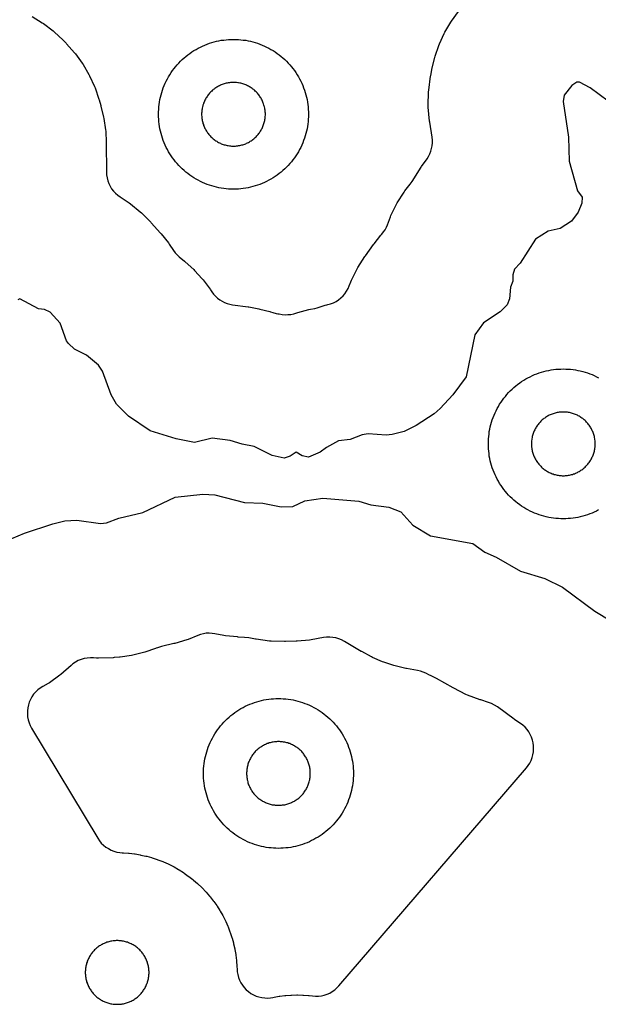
# Model space of a CAD drawing. Header units: millimetres. Extents: x 0 to 2500, y 0 to 1250.
# Tile 14 of 140: x 88 to 165, y 200 to 331. Entities that reach past the tile are written whole.
import ezdxf

# ---------------------------------------------------------------- set-up
doc = ezdxf.new("R2010")
doc.units = ezdxf.units.MM
doc.layers.add('CUT', color=1, linetype='Continuous')

msp = doc.modelspace()

# ---------------------------------------------------------------- linework, layer by layer
at = {"layer": 'CUT'}
for points in [[(89.63, 331.55), (90.99, 330.71), (91.16, 330.6), (92.43, 329.63), (92.58, 329.5), (93.79, 328.38), (93.86, 328.31), (94.17, 328), (94.23, 327.92), (95.29, 326.72), (95.42, 326.57), (96.33, 325.3), (96.43, 325.14), (97.22, 323.79), (97.31, 323.62), (97.96, 322.2), (98.03, 322.02), (98.55, 320.51), (98.58, 320.41), (98.8, 319.69), (98.82, 319.6), (99.18, 318.1), (99.22, 317.92), (99.43, 316.44), (99.45, 316.26), (99.53, 314.72), (99.53, 314.63), (99.55, 310.8), (99.57, 310.4), (99.63, 310.01), (99.73, 309.63), (99.86, 309.25), (100.04, 308.9), (100.24, 308.56), (100.48, 308.25), (100.75, 307.95), (101.05, 307.69), (101.37, 307.46), (102.57, 306.68), (102.74, 306.55), (104.06, 305.48), (104.22, 305.34), (105.46, 304.09), (105.53, 304.01), (106.78, 302.61), (106.84, 302.54), (107.83, 301.32), (107.94, 301.16), (108.5, 300.33), (108.73, 300.01), (108.99, 299.72), (109.27, 299.46), (109.98, 298.87), (110.05, 298.81), (111.19, 297.77), (111.32, 297.64), (112.32, 296.53), (112.44, 296.39), (113.37, 295.15), (113.42, 295.08), (113.62, 294.79), (113.84, 294.49), (114.09, 294.22), (114.37, 293.97), (114.66, 293.74), (114.98, 293.55), (115.31, 293.38), (115.66, 293.24), (116.02, 293.14), (116.38, 293.08), (118.46, 292.79), (118.54, 292.78), (119.87, 292.54), (120.03, 292.5), (121.34, 292.16), (121.42, 292.13), (121.73, 292.04), (122.2, 291.92), (122.42, 291.88), (122.51, 291.86), (122.6, 291.84), (122.99, 291.77), (123.38, 291.74), (123.77, 291.75), (124.15, 291.79), (124.54, 291.87), (124.81, 291.96), (124.81, 291.96), (125.09, 292.05), (126.57, 292.45), (126.76, 292.49), (127.35, 292.59), (127.66, 292.65), (127.95, 292.74), (128.75, 293.01), (128.94, 293.06), (129.08, 293.09), (129.46, 293.2), (129.83, 293.34), (130.18, 293.52), (130.51, 293.73), (130.82, 293.98), (131.11, 294.25), (131.37, 294.55), (131.59, 294.88), (131.78, 295.22), (131.94, 295.58), (132.15, 296.15), (132.24, 296.35), (133, 297.86), (133.1, 298.04), (134.04, 299.51), (134.1, 299.6), (135.2, 301.12), (135.25, 301.19), (136.17, 302.35), (136.31, 302.51), (136.53, 302.79), (136.73, 303.09), (136.9, 303.41), (137.04, 303.75), (137.43, 304.79), (137.51, 304.99), (138.25, 306.5), (138.35, 306.68), (139.25, 308.1), (139.37, 308.27), (140.09, 309.18), (140.33, 309.52), (141.55, 311.44), (141.6, 311.51), (142.32, 312.54), (142.52, 312.87), (142.69, 313.2), (142.83, 313.56), (142.93, 313.92), (143, 314.3), (143.03, 314.68), (143.03, 315.06), (142.99, 315.43), (142.68, 317.46), (142.67, 317.57), (142.49, 319.44), (142.48, 319.67), (142.52, 321.48), (142.54, 321.71), (142.79, 323.57), (142.81, 323.68), (142.95, 324.43), (142.97, 324.52), (143.34, 326.06), (143.4, 326.25), (143.9, 327.7), (143.98, 327.88), (144.62, 329.28), (144.71, 329.45), (145.48, 330.78), (145.59, 330.94), (146.51, 332.23)], [(168.88, 318.46), (164.09, 322.03), (162.65, 322.77), (162.3, 322.78), (161.65, 322.36), (160.63, 321.07), (160.47, 320.22), (161.19, 315.45), (161.28, 312.22), (162.41, 308.28), (163.01, 307.44), (162.95, 306.64), (162.48, 305.41), (161.59, 304.24), (160.09, 303.25), (158.48, 302.91), (156.77, 301.84), (154.74, 298.64), (154, 297.8), (153.78, 297.06), (153.77, 296.24), (153.46, 295.42), (153.33, 293.84), (153.02, 293.04), (152.08, 292.13), (149.84, 290.64), (148.68, 289.04), (147.54, 283.43), (145.77, 281.04), (144.08, 279.23), (143.28, 278.5), (140.88, 276.93), (139.28, 276.15), (137.69, 275.76), (136.88, 275.66), (134.48, 275.84), (133.68, 275.7), (132.08, 275.08), (130.5, 274.89), (128.9, 274.01), (128.07, 273.37), (126.49, 272.74), (125.68, 272.91), (124.88, 273.37), (124.08, 272.87), (123.28, 272.59), (121.68, 272.95), (119.26, 274.16), (117.68, 274.45), (116.05, 274.95), (113.66, 275.28), (111.28, 274.67), (108.87, 275.17), (105.4, 276.24), (102.48, 278.2), (100.89, 279.79), (100.18, 281.04), (99.04, 284.22), (98.51, 285), (96.88, 286.35), (95.28, 287.16), (94.48, 287.88), (94.22, 288.24), (93.37, 290.6), (92.06, 292.07), (91.28, 292.42), (90.48, 292.54), (87.99, 293.87), (87.72, 293.72)], [(165.21, 265.68), (164.92, 265.53), (164.63, 265.39), (164.33, 265.26), (164.02, 265.14), (163.71, 265.03), (163.4, 264.93), (163.09, 264.84), (162.77, 264.76), (162.45, 264.69), (162.13, 264.63), (161.81, 264.59), (161.48, 264.55), (161.15, 264.52), (160.83, 264.51), (160.5, 264.5), (160.17, 264.51), (159.85, 264.52), (159.52, 264.55), (159.2, 264.59), (158.87, 264.63), (158.55, 264.69), (158.23, 264.76), (157.91, 264.84), (157.6, 264.93), (157.29, 265.03), (156.98, 265.14), (156.67, 265.26), (156.37, 265.39), (156.08, 265.53), (155.79, 265.68), (155.5, 265.84), (155.22, 266.01), (154.94, 266.19), (154.68, 266.37), (154.41, 266.57), (154.16, 266.77), (153.91, 266.98), (153.66, 267.2), (153.43, 267.43), (153.2, 267.66), (152.98, 267.91), (152.77, 268.16), (152.57, 268.41), (152.37, 268.68), (152.19, 268.94), (152.01, 269.22), (151.84, 269.5), (151.68, 269.79), (151.53, 270.08), (151.39, 270.37), (151.26, 270.67), (151.14, 270.98), (151.03, 271.29), (150.93, 271.6), (150.84, 271.91), (150.76, 272.23), (150.69, 272.55), (150.63, 272.87), (150.59, 273.2), (150.55, 273.52), (150.52, 273.85), (150.51, 274.17), (150.5, 274.5), (150.51, 274.83), (150.52, 275.15), (150.55, 275.48), (150.59, 275.81), (150.63, 276.13), (150.69, 276.45), (150.76, 276.77), (150.84, 277.09), (150.93, 277.4), (151.03, 277.71), (151.14, 278.02), (151.26, 278.33), (151.39, 278.63), (151.53, 278.92), (151.68, 279.21), (151.84, 279.5), (152.01, 279.78), (152.19, 280.06), (152.37, 280.33), (152.57, 280.59), (152.77, 280.84), (152.98, 281.09), (153.2, 281.34), (153.43, 281.57), (153.66, 281.8), (153.91, 282.02), (154.16, 282.23), (154.41, 282.43), (154.68, 282.63), (154.94, 282.82), (155.22, 282.99), (155.5, 283.16), (155.79, 283.32), (156.08, 283.47), (156.37, 283.61), (156.67, 283.74), (156.98, 283.86), (157.29, 283.97), (157.6, 284.07), (157.91, 284.16), (158.23, 284.24), (158.55, 284.31), (158.87, 284.37), (159.2, 284.41), (159.52, 284.45), (159.85, 284.48), (160.17, 284.49), (160.5, 284.5), (160.83, 284.49), (161.15, 284.48), (161.48, 284.45), (161.81, 284.41), (162.13, 284.37), (162.45, 284.31), (162.77, 284.24), (163.09, 284.16), (163.4, 284.07), (163.71, 283.97), (164.02, 283.86), (164.33, 283.74), (164.63, 283.61), (164.92, 283.47), (165.21, 283.32)], [(85.21, 261.16), (88.62, 262.57), (92.42, 263.84), (94, 264.22), (95.62, 264.32), (98.77, 263.87), (99.58, 263.95), (101.2, 264.58), (104.42, 265.35), (108.71, 267.37), (112.41, 267.77), (114.02, 267.69), (117.98, 266.69), (120.41, 266.57), (122.84, 266.11), (124.4, 266.16), (126.02, 266.91), (128.42, 267.24), (133.22, 266.83), (134.84, 266.35), (137.22, 266.06), (138.82, 265.41), (140.43, 263.64), (142.8, 262.23), (148.42, 261.2), (150.02, 260.04), (151.54, 259.37), (154.78, 257.52), (158.02, 256.52), (160.39, 255.37), (164.71, 252.16), (166.82, 250.87)]]:
    msp.add_lwpolyline(points, dxfattribs=at)
for points in [[(126.49, 318.17), (126.48, 317.85), (126.45, 317.52), (126.41, 317.2), (126.37, 316.87), (126.31, 316.55), (126.24, 316.23), (126.16, 315.91), (126.07, 315.6), (125.97, 315.29), (125.86, 314.98), (125.74, 314.67), (125.61, 314.37), (125.47, 314.08), (125.32, 313.79), (125.16, 313.5), (124.99, 313.22), (124.82, 312.94), (124.63, 312.68), (124.43, 312.41), (124.23, 312.16), (124.02, 311.91), (123.8, 311.66), (123.57, 311.43), (123.34, 311.2), (123.09, 310.98), (122.84, 310.77), (122.59, 310.57), (122.33, 310.37), (122.06, 310.19), (121.78, 310.01), (121.5, 309.84), (121.21, 309.68), (120.92, 309.53), (120.63, 309.39), (120.33, 309.26), (120.02, 309.14), (119.71, 309.03), (119.4, 308.93), (119.09, 308.84), (118.77, 308.76), (118.45, 308.69), (118.13, 308.63), (117.81, 308.59), (117.48, 308.55), (117.15, 308.52), (116.83, 308.51), (116.5, 308.5), (116.17, 308.51), (115.85, 308.52), (115.52, 308.55), (115.2, 308.59), (114.87, 308.63), (114.55, 308.69), (114.23, 308.76), (113.91, 308.84), (113.6, 308.93), (113.29, 309.03), (112.98, 309.14), (112.67, 309.26), (112.37, 309.39), (112.08, 309.53), (111.79, 309.68), (111.5, 309.84), (111.22, 310.01), (110.94, 310.19), (110.68, 310.37), (110.41, 310.57), (110.16, 310.77), (109.91, 310.98), (109.66, 311.2), (109.43, 311.43), (109.2, 311.66), (108.98, 311.91), (108.77, 312.16), (108.57, 312.41), (108.37, 312.68), (108.19, 312.94), (108.01, 313.22), (107.84, 313.5), (107.68, 313.79), (107.53, 314.08), (107.39, 314.37), (107.26, 314.67), (107.14, 314.98), (107.03, 315.29), (106.93, 315.6), (106.84, 315.91), (106.76, 316.23), (106.69, 316.55), (106.63, 316.87), (106.59, 317.2), (106.55, 317.52), (106.52, 317.85), (106.51, 318.17), (106.5, 318.5), (106.51, 318.83), (106.52, 319.15), (106.55, 319.48), (106.59, 319.81), (106.63, 320.13), (106.69, 320.45), (106.76, 320.77), (106.84, 321.09), (106.93, 321.4), (107.03, 321.71), (107.14, 322.02), (107.26, 322.33), (107.39, 322.63), (107.53, 322.92), (107.68, 323.21), (107.84, 323.5), (108.01, 323.78), (108.19, 324.06), (108.37, 324.33), (108.57, 324.59), (108.77, 324.84), (108.98, 325.09), (109.2, 325.34), (109.43, 325.57), (109.66, 325.8), (109.91, 326.02), (110.16, 326.23), (110.41, 326.43), (110.68, 326.63), (110.94, 326.82), (111.22, 326.99), (111.5, 327.16), (111.79, 327.32), (112.08, 327.47), (112.37, 327.61), (112.67, 327.74), (112.98, 327.86), (113.29, 327.97), (113.6, 328.07), (113.91, 328.16), (114.23, 328.24), (114.55, 328.31), (114.87, 328.37), (115.2, 328.41), (115.52, 328.45), (115.85, 328.48), (116.17, 328.49), (116.5, 328.5), (116.83, 328.49), (117.15, 328.48), (117.48, 328.45), (117.81, 328.41), (118.13, 328.37), (118.45, 328.31), (118.77, 328.24), (119.09, 328.16), (119.4, 328.07), (119.71, 327.97), (120.02, 327.86), (120.33, 327.74), (120.63, 327.61), (120.92, 327.47), (121.21, 327.32), (121.5, 327.16), (121.78, 326.99), (122.06, 326.82), (122.33, 326.63), (122.59, 326.43), (122.84, 326.23), (123.09, 326.02), (123.34, 325.8), (123.57, 325.57), (123.8, 325.34), (124.02, 325.09), (124.23, 324.84), (124.43, 324.59), (124.63, 324.33), (124.82, 324.06), (124.99, 323.78), (125.16, 323.5), (125.32, 323.21), (125.47, 322.92), (125.61, 322.63), (125.74, 322.33), (125.86, 322.02), (125.97, 321.71), (126.07, 321.4), (126.16, 321.09), (126.24, 320.77), (126.31, 320.45), (126.37, 320.13), (126.41, 319.81), (126.45, 319.48), (126.48, 319.15), (126.49, 318.83), (126.5, 318.5)], [(120.75, 318.64), (120.74, 318.78), (120.73, 318.92), (120.71, 319.06), (120.69, 319.19), (120.67, 319.33), (120.64, 319.47), (120.61, 319.6), (120.57, 319.73), (120.52, 319.87), (120.48, 320), (120.43, 320.13), (120.37, 320.25), (120.31, 320.38), (120.25, 320.5), (120.18, 320.63), (120.11, 320.74), (120.03, 320.86), (119.95, 320.98), (119.87, 321.09), (119.79, 321.2), (119.7, 321.3), (119.6, 321.41), (119.51, 321.51), (119.41, 321.6), (119.3, 321.7), (119.2, 321.79), (119.09, 321.87), (118.98, 321.95), (118.86, 322.03), (118.74, 322.11), (118.63, 322.18), (118.5, 322.25), (118.38, 322.31), (118.25, 322.37), (118.13, 322.43), (118, 322.48), (117.87, 322.52), (117.73, 322.57), (117.6, 322.61), (117.47, 322.64), (117.33, 322.67), (117.19, 322.69), (117.06, 322.71), (116.92, 322.73), (116.78, 322.74), (116.64, 322.75), (116.5, 322.75), (116.36, 322.75), (116.22, 322.74), (116.08, 322.73), (115.95, 322.71), (115.81, 322.69), (115.67, 322.67), (115.54, 322.64), (115.4, 322.61), (115.27, 322.57), (115.13, 322.52), (115, 322.48), (114.87, 322.43), (114.75, 322.37), (114.62, 322.31), (114.5, 322.25), (114.38, 322.18), (114.26, 322.11), (114.14, 322.03), (114.02, 321.95), (113.91, 321.87), (113.8, 321.79), (113.7, 321.7), (113.6, 321.6), (113.5, 321.51), (113.4, 321.41), (113.31, 321.3), (113.22, 321.2), (113.13, 321.09), (113.05, 320.98), (112.97, 320.86), (112.89, 320.74), (112.82, 320.63), (112.75, 320.5), (112.69, 320.38), (112.63, 320.25), (112.57, 320.13), (112.52, 320), (112.48, 319.87), (112.43, 319.73), (112.4, 319.6), (112.36, 319.47), (112.33, 319.33), (112.31, 319.19), (112.29, 319.06), (112.27, 318.92), (112.26, 318.78), (112.25, 318.64), (112.25, 318.5), (112.25, 318.36), (112.26, 318.22), (112.27, 318.08), (112.29, 317.95), (112.31, 317.81), (112.33, 317.67), (112.36, 317.54), (112.4, 317.4), (112.43, 317.27), (112.48, 317.13), (112.52, 317), (112.57, 316.87), (112.63, 316.75), (112.69, 316.62), (112.75, 316.5), (112.82, 316.38), (112.89, 316.26), (112.97, 316.14), (113.05, 316.02), (113.13, 315.91), (113.22, 315.8), (113.31, 315.7), (113.4, 315.6), (113.5, 315.5), (113.6, 315.4), (113.7, 315.31), (113.8, 315.22), (113.91, 315.13), (114.02, 315.05), (114.14, 314.97), (114.26, 314.89), (114.38, 314.82), (114.5, 314.75), (114.62, 314.69), (114.75, 314.63), (114.87, 314.57), (115, 314.52), (115.13, 314.48), (115.27, 314.43), (115.4, 314.4), (115.54, 314.36), (115.67, 314.33), (115.81, 314.31), (115.95, 314.29), (116.08, 314.27), (116.22, 314.26), (116.36, 314.25), (116.5, 314.25), (116.64, 314.25), (116.78, 314.26), (116.92, 314.27), (117.06, 314.29), (117.19, 314.31), (117.33, 314.33), (117.47, 314.36), (117.6, 314.4), (117.73, 314.43), (117.87, 314.48), (118, 314.52), (118.13, 314.57), (118.25, 314.63), (118.38, 314.69), (118.5, 314.75), (118.63, 314.82), (118.74, 314.89), (118.86, 314.97), (118.98, 315.05), (119.09, 315.13), (119.2, 315.22), (119.3, 315.31), (119.41, 315.4), (119.51, 315.5), (119.6, 315.6), (119.7, 315.7), (119.79, 315.8), (119.87, 315.91), (119.95, 316.02), (120.03, 316.14), (120.11, 316.26), (120.18, 316.38), (120.25, 316.5), (120.31, 316.62), (120.37, 316.75), (120.43, 316.87), (120.48, 317), (120.52, 317.13), (120.57, 317.27), (120.61, 317.4), (120.64, 317.54), (120.67, 317.67), (120.69, 317.81), (120.71, 317.95), (120.73, 318.08), (120.74, 318.22), (120.75, 318.36), (120.75, 318.5)], [(164.75, 274.64), (164.74, 274.78), (164.73, 274.92), (164.71, 275.06), (164.69, 275.19), (164.67, 275.33), (164.64, 275.47), (164.61, 275.6), (164.57, 275.73), (164.52, 275.87), (164.48, 276), (164.43, 276.13), (164.37, 276.25), (164.31, 276.38), (164.25, 276.5), (164.18, 276.63), (164.11, 276.74), (164.03, 276.86), (163.95, 276.98), (163.87, 277.09), (163.79, 277.2), (163.7, 277.3), (163.6, 277.41), (163.51, 277.51), (163.41, 277.6), (163.3, 277.7), (163.2, 277.79), (163.09, 277.87), (162.98, 277.95), (162.86, 278.03), (162.74, 278.11), (162.63, 278.18), (162.5, 278.25), (162.38, 278.31), (162.25, 278.37), (162.13, 278.43), (162, 278.48), (161.87, 278.52), (161.73, 278.57), (161.6, 278.61), (161.47, 278.64), (161.33, 278.67), (161.19, 278.69), (161.06, 278.71), (160.92, 278.73), (160.78, 278.74), (160.64, 278.75), (160.5, 278.75), (160.36, 278.75), (160.22, 278.74), (160.08, 278.73), (159.95, 278.71), (159.81, 278.69), (159.67, 278.67), (159.54, 278.64), (159.4, 278.61), (159.27, 278.57), (159.13, 278.52), (159, 278.48), (158.87, 278.43), (158.75, 278.37), (158.62, 278.31), (158.5, 278.25), (158.38, 278.18), (158.26, 278.11), (158.14, 278.03), (158.02, 277.95), (157.91, 277.87), (157.8, 277.79), (157.7, 277.7), (157.6, 277.6), (157.5, 277.51), (157.4, 277.41), (157.31, 277.3), (157.22, 277.2), (157.13, 277.09), (157.05, 276.98), (156.97, 276.86), (156.89, 276.74), (156.82, 276.63), (156.75, 276.5), (156.69, 276.38), (156.63, 276.25), (156.57, 276.13), (156.52, 276), (156.48, 275.87), (156.43, 275.73), (156.4, 275.6), (156.36, 275.47), (156.33, 275.33), (156.31, 275.19), (156.29, 275.06), (156.27, 274.92), (156.26, 274.78), (156.25, 274.64), (156.25, 274.5), (156.25, 274.36), (156.26, 274.22), (156.27, 274.08), (156.29, 273.95), (156.31, 273.81), (156.33, 273.67), (156.36, 273.54), (156.4, 273.4), (156.43, 273.27), (156.48, 273.13), (156.52, 273), (156.57, 272.87), (156.63, 272.75), (156.69, 272.62), (156.75, 272.5), (156.82, 272.38), (156.89, 272.26), (156.97, 272.14), (157.05, 272.02), (157.13, 271.91), (157.22, 271.8), (157.31, 271.7), (157.4, 271.6), (157.5, 271.5), (157.6, 271.4), (157.7, 271.31), (157.8, 271.22), (157.91, 271.13), (158.02, 271.05), (158.14, 270.97), (158.26, 270.89), (158.38, 270.82), (158.5, 270.75), (158.62, 270.69), (158.75, 270.63), (158.87, 270.57), (159, 270.52), (159.13, 270.48), (159.27, 270.43), (159.4, 270.4), (159.54, 270.36), (159.67, 270.33), (159.81, 270.31), (159.95, 270.29), (160.08, 270.27), (160.22, 270.26), (160.36, 270.25), (160.5, 270.25), (160.64, 270.25), (160.78, 270.26), (160.92, 270.27), (161.06, 270.29), (161.19, 270.31), (161.33, 270.33), (161.47, 270.36), (161.6, 270.4), (161.73, 270.43), (161.87, 270.48), (162, 270.52), (162.13, 270.57), (162.25, 270.63), (162.38, 270.69), (162.5, 270.75), (162.63, 270.82), (162.74, 270.89), (162.86, 270.97), (162.98, 271.05), (163.09, 271.13), (163.2, 271.22), (163.3, 271.31), (163.41, 271.4), (163.51, 271.5), (163.6, 271.6), (163.7, 271.7), (163.79, 271.8), (163.87, 271.91), (163.95, 272.02), (164.03, 272.14), (164.11, 272.26), (164.18, 272.38), (164.25, 272.5), (164.31, 272.62), (164.37, 272.75), (164.43, 272.87), (164.48, 273), (164.52, 273.13), (164.57, 273.27), (164.61, 273.4), (164.64, 273.54), (164.67, 273.67), (164.69, 273.81), (164.71, 273.95), (164.73, 274.08), (164.74, 274.22), (164.75, 274.36), (164.75, 274.5)], [(98.87, 221.21), (99.16, 220.93), (99.47, 220.68), (99.81, 220.46), (100.17, 220.27), (100.54, 220.12), (100.93, 220.01), (101.33, 219.94), (101.67, 219.92), (101.67, 219.92), (101.81, 219.91), (102.5, 219.86), (102.6, 219.85), (103.28, 219.77), (103.38, 219.75), (104.05, 219.63), (104.15, 219.61), (104.82, 219.46), (104.92, 219.44), (105.58, 219.26), (105.67, 219.23), (106.32, 219.01), (106.42, 218.98), (107.06, 218.73), (107.15, 218.69), (107.78, 218.42), (107.87, 218.37), (108.48, 218.07), (108.57, 218.02), (109.16, 217.68), (109.25, 217.63), (109.83, 217.26), (109.91, 217.21), (110.47, 216.81), (110.55, 216.75), (111.09, 216.33), (111.17, 216.27), (111.69, 215.82), (111.76, 215.75), (112.26, 215.28), (112.33, 215.21), (112.8, 214.71), (112.87, 214.64), (113.32, 214.12), (113.38, 214.04), (113.8, 213.5), (113.86, 213.42), (114.26, 212.86), (114.31, 212.78), (114.68, 212.2), (114.73, 212.12), (115.07, 211.52), (115.11, 211.43), (115.42, 210.82), (115.46, 210.73), (115.74, 210.1), (115.78, 210.01), (116.03, 209.37), (116.06, 209.28), (116.28, 208.62), (116.31, 208.53), (116.49, 207.87), (116.51, 207.77), (116.66, 207.1), (116.68, 207.01), (116.8, 206.33), (116.81, 206.23), (116.9, 205.55), (116.91, 205.45), (116.96, 204.77), (116.96, 204.67), (116.97, 204.42), (117, 204.03), (117.06, 203.65), (117.17, 203.27), (117.31, 202.9), (117.49, 202.55), (117.7, 202.22), (117.94, 201.91), (118.21, 201.63), (118.51, 201.37), (118.83, 201.14), (119.17, 200.95), (119.53, 200.79), (119.9, 200.67), (120.28, 200.58), (120.67, 200.53), (121.07, 200.52), (121.46, 200.55), (121.77, 200.61), (121.77, 200.6), (121.92, 200.63), (122.59, 200.75), (122.69, 200.77), (123.37, 200.85), (123.47, 200.86), (124.16, 200.91), (124.25, 200.91), (124.94, 200.93), (125.04, 200.93), (125.73, 200.91), (125.82, 200.91), (126.51, 200.86), (126.61, 200.85), (127.04, 200.8), (127.44, 200.77), (127.83, 200.78), (128.22, 200.82), (128.6, 200.91), (128.98, 201.03), (129.34, 201.19), (129.68, 201.39), (130, 201.61), (130.3, 201.87), (130.57, 202.16), (155.58, 231.24), (155.82, 231.56), (156.03, 231.89), (156.21, 232.25), (156.35, 232.62), (156.45, 233), (156.52, 233.39), (156.54, 233.79), (156.53, 234.18), (156.48, 234.58), (156.38, 234.96), (156.26, 235.34), (156.09, 235.7), (155.89, 236.04), (155.66, 236.36), (155.39, 236.66), (155.1, 236.93), (154.78, 237.16), (154.02, 237.68), (153.95, 237.73), (151.72, 239.38), (151.34, 239.63), (150.94, 239.84), (150.52, 239.99), (149.51, 240.31), (149.41, 240.34), (147.71, 240.97), (147.51, 241.06), (145.9, 241.87), (145.8, 241.92), (143.58, 243.18), (143.22, 243.37), (142.77, 243.57), (142.67, 243.61), (142.15, 243.88), (141.8, 244.04), (141.43, 244.16), (141.06, 244.25), (139.6, 244.51), (139.51, 244.53), (138.08, 244.86), (137.91, 244.91), (136.55, 245.35), (136.38, 245.42), (135.06, 245.98), (134.9, 246.06), (133.61, 246.76), (133.53, 246.8), (131.3, 248.13), (130.93, 248.33), (130.55, 248.48), (130.15, 248.6), (129.75, 248.67), (129.34, 248.7), (128.93, 248.69), (128.52, 248.64), (126.85, 248.33), (126.65, 248.3), (124.99, 248.17), (124.88, 248.16), (123.43, 248.12), (123.32, 248.12), (121.53, 248.16), (121.31, 248.18), (119.53, 248.42), (119.43, 248.43), (118.54, 248.6), (117.99, 248.67), (117.13, 248.71), (117.04, 248.72), (115.42, 248.88), (115.23, 248.91), (114.03, 249.15), (113.65, 249.2), (113.26, 249.22), (112.87, 249.21), (112.49, 249.15), (112.11, 249.06), (111.74, 248.93), (110.46, 248.4), (110.26, 248.34), (108.66, 247.86), (108.56, 247.84), (106.88, 247.44), (106.35, 247.27), (106.19, 247.21), (106.11, 247.18), (104.67, 246.69), (104.49, 246.64), (103.06, 246.29), (102.88, 246.26), (101.38, 246.04), (101.29, 246.03), (100.58, 245.96), (100.46, 245.95), (98.48, 245.88), (98.24, 245.88), (97.83, 245.92), (97.41, 245.93), (97, 245.9), (96.59, 245.83), (96.19, 245.71), (95.8, 245.56), (95.43, 245.36), (95.09, 245.13), (94.83, 244.91), (94.83, 244.91), (93.48, 243.73), (93.32, 243.6), (91.95, 242.62), (91.77, 242.51), (91.05, 242.11), (90.71, 241.89), (90.39, 241.65), (90.1, 241.37), (89.84, 241.07), (89.61, 240.74), (89.42, 240.39), (89.26, 240.02), (89.14, 239.64), (89.06, 239.25), (89.01, 238.86), (89.01, 238.46), (89.04, 238.06), (89.12, 237.67), (89.23, 237.28), (89.39, 236.91), (89.57, 236.56), (98.39, 221.86), (98.62, 221.52)], [(132.49, 230.17), (132.48, 229.85), (132.45, 229.52), (132.41, 229.2), (132.37, 228.87), (132.31, 228.55), (132.24, 228.23), (132.16, 227.91), (132.07, 227.6), (131.97, 227.29), (131.86, 226.98), (131.74, 226.67), (131.61, 226.37), (131.47, 226.08), (131.32, 225.79), (131.16, 225.5), (130.99, 225.22), (130.82, 224.94), (130.63, 224.68), (130.43, 224.41), (130.23, 224.16), (130.02, 223.91), (129.8, 223.66), (129.57, 223.43), (129.34, 223.2), (129.09, 222.98), (128.84, 222.77), (128.59, 222.57), (128.33, 222.37), (128.06, 222.19), (127.78, 222.01), (127.5, 221.84), (127.21, 221.68), (126.92, 221.53), (126.63, 221.39), (126.33, 221.26), (126.02, 221.14), (125.71, 221.03), (125.4, 220.93), (125.09, 220.84), (124.77, 220.76), (124.45, 220.69), (124.13, 220.63), (123.81, 220.59), (123.48, 220.55), (123.15, 220.52), (122.83, 220.51), (122.5, 220.5), (122.17, 220.51), (121.85, 220.52), (121.52, 220.55), (121.2, 220.59), (120.87, 220.63), (120.55, 220.69), (120.23, 220.76), (119.91, 220.84), (119.6, 220.93), (119.29, 221.03), (118.98, 221.14), (118.67, 221.26), (118.37, 221.39), (118.08, 221.53), (117.79, 221.68), (117.5, 221.84), (117.22, 222.01), (116.94, 222.19), (116.68, 222.37), (116.41, 222.57), (116.16, 222.77), (115.91, 222.98), (115.66, 223.2), (115.43, 223.43), (115.2, 223.66), (114.98, 223.91), (114.77, 224.16), (114.57, 224.41), (114.37, 224.68), (114.19, 224.94), (114.01, 225.22), (113.84, 225.5), (113.68, 225.79), (113.53, 226.08), (113.39, 226.37), (113.26, 226.67), (113.14, 226.98), (113.03, 227.29), (112.93, 227.6), (112.84, 227.91), (112.76, 228.23), (112.69, 228.55), (112.63, 228.87), (112.59, 229.2), (112.55, 229.52), (112.52, 229.85), (112.51, 230.17), (112.5, 230.5), (112.51, 230.83), (112.52, 231.15), (112.55, 231.48), (112.59, 231.81), (112.63, 232.13), (112.69, 232.45), (112.76, 232.77), (112.84, 233.09), (112.93, 233.4), (113.03, 233.71), (113.14, 234.02), (113.26, 234.33), (113.39, 234.63), (113.53, 234.92), (113.68, 235.21), (113.84, 235.5), (114.01, 235.78), (114.19, 236.06), (114.37, 236.33), (114.57, 236.59), (114.77, 236.84), (114.98, 237.09), (115.2, 237.34), (115.43, 237.57), (115.66, 237.8), (115.91, 238.02), (116.16, 238.23), (116.41, 238.43), (116.68, 238.63), (116.94, 238.82), (117.22, 238.99), (117.5, 239.16), (117.79, 239.32), (118.08, 239.47), (118.37, 239.61), (118.67, 239.74), (118.98, 239.86), (119.29, 239.97), (119.6, 240.07), (119.91, 240.16), (120.23, 240.24), (120.55, 240.31), (120.87, 240.37), (121.2, 240.41), (121.52, 240.45), (121.85, 240.48), (122.17, 240.49), (122.5, 240.5), (122.83, 240.49), (123.15, 240.48), (123.48, 240.45), (123.81, 240.41), (124.13, 240.37), (124.45, 240.31), (124.77, 240.24), (125.09, 240.16), (125.4, 240.07), (125.71, 239.97), (126.02, 239.86), (126.33, 239.74), (126.63, 239.61), (126.92, 239.47), (127.21, 239.32), (127.5, 239.16), (127.78, 238.99), (128.06, 238.82), (128.33, 238.63), (128.59, 238.43), (128.84, 238.23), (129.09, 238.02), (129.34, 237.8), (129.57, 237.57), (129.8, 237.34), (130.02, 237.09), (130.23, 236.84), (130.43, 236.59), (130.63, 236.33), (130.82, 236.06), (130.99, 235.78), (131.16, 235.5), (131.32, 235.21), (131.47, 234.92), (131.61, 234.63), (131.74, 234.33), (131.86, 234.02), (131.97, 233.71), (132.07, 233.4), (132.16, 233.09), (132.24, 232.77), (132.31, 232.45), (132.37, 232.13), (132.41, 231.81), (132.45, 231.48), (132.48, 231.15), (132.49, 230.83), (132.5, 230.5)], [(126.75, 230.64), (126.74, 230.78), (126.73, 230.92), (126.71, 231.06), (126.69, 231.19), (126.67, 231.33), (126.64, 231.47), (126.61, 231.6), (126.57, 231.73), (126.52, 231.87), (126.48, 232), (126.43, 232.13), (126.37, 232.25), (126.31, 232.38), (126.25, 232.5), (126.18, 232.63), (126.11, 232.74), (126.03, 232.86), (125.95, 232.98), (125.87, 233.09), (125.79, 233.2), (125.7, 233.3), (125.6, 233.41), (125.51, 233.51), (125.41, 233.6), (125.3, 233.7), (125.2, 233.79), (125.09, 233.87), (124.98, 233.95), (124.86, 234.03), (124.74, 234.11), (124.63, 234.18), (124.5, 234.25), (124.38, 234.31), (124.25, 234.37), (124.13, 234.43), (124, 234.48), (123.87, 234.52), (123.73, 234.57), (123.6, 234.61), (123.47, 234.64), (123.33, 234.67), (123.19, 234.69), (123.06, 234.71), (122.92, 234.73), (122.78, 234.74), (122.64, 234.75), (122.5, 234.75), (122.36, 234.75), (122.22, 234.74), (122.08, 234.73), (121.95, 234.71), (121.81, 234.69), (121.67, 234.67), (121.54, 234.64), (121.4, 234.61), (121.27, 234.57), (121.13, 234.52), (121, 234.48), (120.87, 234.43), (120.75, 234.37), (120.62, 234.31), (120.5, 234.25), (120.38, 234.18), (120.26, 234.11), (120.14, 234.03), (120.02, 233.95), (119.91, 233.87), (119.8, 233.79), (119.7, 233.7), (119.6, 233.6), (119.5, 233.51), (119.4, 233.41), (119.31, 233.3), (119.22, 233.2), (119.13, 233.09), (119.05, 232.98), (118.97, 232.86), (118.89, 232.74), (118.82, 232.63), (118.75, 232.5), (118.69, 232.38), (118.63, 232.25), (118.57, 232.13), (118.52, 232), (118.48, 231.87), (118.43, 231.73), (118.4, 231.6), (118.36, 231.47), (118.33, 231.33), (118.31, 231.19), (118.29, 231.06), (118.27, 230.92), (118.26, 230.78), (118.25, 230.64), (118.25, 230.5), (118.25, 230.36), (118.26, 230.22), (118.27, 230.08), (118.29, 229.95), (118.31, 229.81), (118.33, 229.67), (118.36, 229.54), (118.4, 229.4), (118.43, 229.27), (118.48, 229.13), (118.52, 229), (118.57, 228.87), (118.63, 228.75), (118.69, 228.62), (118.75, 228.5), (118.82, 228.38), (118.89, 228.26), (118.97, 228.14), (119.05, 228.02), (119.13, 227.91), (119.22, 227.8), (119.31, 227.7), (119.4, 227.6), (119.5, 227.5), (119.6, 227.4), (119.7, 227.31), (119.8, 227.22), (119.91, 227.13), (120.02, 227.05), (120.14, 226.97), (120.26, 226.89), (120.38, 226.82), (120.5, 226.75), (120.62, 226.69), (120.75, 226.63), (120.87, 226.57), (121, 226.52), (121.13, 226.48), (121.27, 226.43), (121.4, 226.4), (121.54, 226.36), (121.67, 226.33), (121.81, 226.31), (121.95, 226.29), (122.08, 226.27), (122.22, 226.26), (122.36, 226.25), (122.5, 226.25), (122.64, 226.25), (122.78, 226.26), (122.92, 226.27), (123.06, 226.29), (123.19, 226.31), (123.33, 226.33), (123.47, 226.36), (123.6, 226.4), (123.73, 226.43), (123.87, 226.48), (124, 226.52), (124.13, 226.57), (124.25, 226.63), (124.38, 226.69), (124.5, 226.75), (124.63, 226.82), (124.74, 226.89), (124.86, 226.97), (124.98, 227.05), (125.09, 227.13), (125.2, 227.22), (125.3, 227.31), (125.41, 227.4), (125.51, 227.5), (125.6, 227.6), (125.7, 227.7), (125.79, 227.8), (125.87, 227.91), (125.95, 228.02), (126.03, 228.14), (126.11, 228.26), (126.18, 228.38), (126.25, 228.5), (126.31, 228.62), (126.37, 228.75), (126.43, 228.87), (126.48, 229), (126.52, 229.13), (126.57, 229.27), (126.61, 229.4), (126.64, 229.54), (126.67, 229.67), (126.69, 229.81), (126.71, 229.95), (126.73, 230.08), (126.74, 230.22), (126.75, 230.36), (126.75, 230.5)], [(105.22, 204.21), (105.21, 204.35), (105.19, 204.49), (105.17, 204.62), (105.15, 204.76), (105.12, 204.9), (105.09, 205.03), (105.05, 205.17), (105.01, 205.3), (104.96, 205.43), (104.91, 205.56), (104.85, 205.69), (104.79, 205.81), (104.73, 205.94), (104.66, 206.06), (104.59, 206.18), (104.51, 206.29), (104.44, 206.41), (104.35, 206.52), (104.27, 206.63), (104.18, 206.73), (104.08, 206.84), (103.99, 206.94), (103.89, 207.03), (103.78, 207.13), (103.68, 207.22), (103.57, 207.3), (103.46, 207.39), (103.34, 207.47), (103.23, 207.54), (103.11, 207.61), (102.98, 207.68), (102.86, 207.74), (102.73, 207.8), (102.61, 207.86), (102.48, 207.91), (102.35, 207.96), (102.21, 208), (102.08, 208.04), (101.95, 208.07), (101.81, 208.1), (101.67, 208.13), (101.54, 208.15), (101.4, 208.16), (101.26, 208.17), (101.12, 208.18), (100.98, 208.18), (100.84, 208.18), (100.7, 208.17), (100.56, 208.16), (100.43, 208.15), (100.29, 208.13), (100.15, 208.1), (100.02, 208.07), (99.88, 208.04), (99.75, 208), (99.61, 207.96), (99.48, 207.91), (99.35, 207.86), (99.23, 207.8), (99.1, 207.74), (98.98, 207.68), (98.86, 207.61), (98.74, 207.54), (98.62, 207.47), (98.51, 207.39), (98.39, 207.3), (98.28, 207.22), (98.18, 207.13), (98.08, 207.03), (97.98, 206.94), (97.88, 206.84), (97.79, 206.73), (97.7, 206.63), (97.61, 206.52), (97.53, 206.41), (97.45, 206.29), (97.37, 206.18), (97.3, 206.06), (97.23, 205.94), (97.17, 205.81), (97.11, 205.69), (97.05, 205.56), (97, 205.43), (96.96, 205.3), (96.91, 205.17), (96.88, 205.03), (96.84, 204.9), (96.81, 204.76), (96.79, 204.62), (96.77, 204.49), (96.75, 204.35), (96.74, 204.21), (96.73, 204.07), (96.73, 203.93), (96.73, 203.79), (96.74, 203.65), (96.75, 203.52), (96.77, 203.38), (96.79, 203.24), (96.81, 203.1), (96.84, 202.97), (96.88, 202.83), (96.91, 202.7), (96.96, 202.57), (97, 202.44), (97.05, 202.31), (97.11, 202.18), (97.17, 202.05), (97.23, 201.93), (97.3, 201.81), (97.37, 201.69), (97.45, 201.57), (97.53, 201.46), (97.61, 201.35), (97.7, 201.24), (97.79, 201.13), (97.88, 201.03), (97.98, 200.93), (98.08, 200.83), (98.18, 200.74), (98.28, 200.65), (98.39, 200.56), (98.51, 200.48), (98.62, 200.4), (98.74, 200.32), (98.86, 200.25), (98.98, 200.18), (99.1, 200.12), (99.23, 200.06), (99.35, 200.01), (99.48, 199.95), (99.61, 199.91), (99.75, 199.87), (99.88, 199.83), (100.02, 199.79), (100.15, 199.76), (100.29, 199.74), (100.43, 199.72), (100.56, 199.7), (100.7, 199.69), (100.84, 199.68), (100.98, 199.68), (101.12, 199.68), (101.26, 199.69), (101.4, 199.7), (101.54, 199.72), (101.67, 199.74), (101.81, 199.76), (101.95, 199.79), (102.08, 199.83), (102.21, 199.87), (102.35, 199.91), (102.48, 199.95), (102.61, 200.01), (102.73, 200.06), (102.86, 200.12), (102.98, 200.18), (103.11, 200.25), (103.23, 200.32), (103.34, 200.4), (103.46, 200.48), (103.57, 200.56), (103.68, 200.65), (103.78, 200.74), (103.89, 200.83), (103.99, 200.93), (104.08, 201.03), (104.18, 201.13), (104.27, 201.24), (104.35, 201.35), (104.44, 201.46), (104.51, 201.57), (104.59, 201.69), (104.66, 201.81), (104.73, 201.93), (104.79, 202.05), (104.85, 202.18), (104.91, 202.31), (104.96, 202.44), (105.01, 202.57), (105.05, 202.7), (105.09, 202.83), (105.12, 202.97), (105.15, 203.1), (105.17, 203.24), (105.19, 203.38), (105.21, 203.52), (105.22, 203.65), (105.23, 203.79), (105.23, 203.93), (105.23, 204.07)]]:
    msp.add_lwpolyline(points, close=True, dxfattribs=at)

doc.saveas('drawing.dxf')
